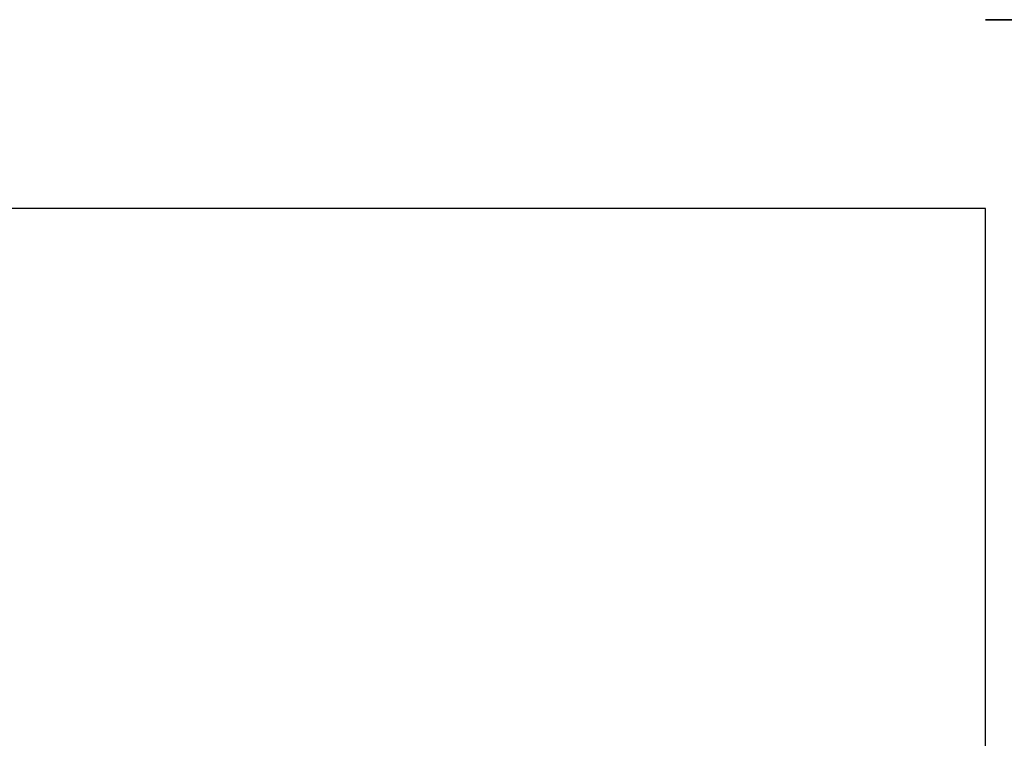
# Model space of a CAD drawing. Header units: millimetres. Extents: x -13501 to 278776, y 0 to 252300.
# Tile 51 of 132: x 127483 to 132700, y 164394 to 168200. Entities that reach past the tile are written whole.
import ezdxf
from ezdxf.enums import TextEntityAlignment as Align

# ---------------------------------------------------------------- set-up
doc = ezdxf.new("R2010")
doc.units = ezdxf.units.MM
doc.header["$LTSCALE"] = 100
doc.layers.get('0').update_dxf_attribs({"linetype": 'CONTINUOUS'})
doc.layers.add('SCHERMER_KADER', color=7, linetype='CONTINUOUS')
doc.layers.add('SCHERMER_ONDERHOEK', color=7, linetype='CONTINUOUS')
doc.styles.add('B-01', font='GOTHICI.TTF')
doc.styles.add('cg omega', font='GOTHICI.TTF', dxfattribs={"width": 1.32})
doc.styles.add('CG OMEGA BOLD', font='GOTHICBI.TTF', dxfattribs={"width": 1.32})

# ---------------------------------------------------------------- blocks, each defined once
blk = doc.blocks.new('1350x840')
at = {"layer": 'SCHERMER_KADER', "color": 8, "linetype": 'Continuous'}
for p, q in [((10, 831), (0, 831)), ((0, 821), (-1316, 821)), ((0, 0), (0, 821)), ((0, -10), (10, -10))]:
    blk.add_line(p, q, dxfattribs=at)
at = {"layer": 'SCHERMER_ONDERHOEK', "style": 'B-01'}
for tag, p in [('WIJZA', (-161.007, 168.4)), ('WIJZG', (-75.507, 168.4)), ('OMSCHRIJVINGA', (-161.007, 162)), ('OMSCHRIJVINGG', (-75.507, 162)), ('WIJZB', (-161.007, 155.6)), ('WIJZH', (-75.507, 155.6)), ('OMSCHRIJVINGB', (-161.007, 149.2)), ('OMSCHRIJVINGH', (-75.507, 149.2)), ('WIJZC', (-161.007, 142.8)), ('WIJZI', (-75.507, 142.8)), ('OMSCHRIJVINGC', (-161.007, 136.4)), ('OMSCHRIJVINGI', (-75.507, 136.4)), ('WIJZD', (-161.007, 130)), ('WIJZJ', (-75.507, 130)), ('OMSCHRIJVINGD', (-161.007, 123.6)), ('OMSCHRIJVINGJ', (-75.507, 123.6)), ('WIJZE', (-161.007, 117.2)), ('WIJZK', (-75.507, 117.2)), ('OMSCHRIJVINGE', (-161.007, 110.8)), ('OMSCHRIJVINGK', (-75.507, 110.8)), ('WIJZF', (-161.007, 104.4)), ('WIJZL', (-75.507, 104.4)), ('OMSCHRIJVINGF', (-161.007, 98)), ('OMSCHRIJVINGL', (-75.507, 98))]:
    blk.add_attdef(tag, text='', height=1.8, dxfattribs=at).set_placement(p, align=Align.MIDDLE_LEFT)
at = {"layer": 'SCHERMER_ONDERHOEK', "style": 'cg omega', "oblique": 15, "width": 1.32}
blk.add_attdef('STATUS', (-179.5, 76.8), '', height=3.5, dxfattribs=at)
at = {"layer": 'SCHERMER_ONDERHOEK', "width": 1.32}
for tag, height, style, p in [('BENAMING', 2.34, 'CG OMEGA BOLD', (-161.258, 58)), ('BENAMING2', 2.34, 'CG OMEGA BOLD', (-161.258, 51.6)), ('BETREFT', 2.34, 'CG OMEGA BOLD', (-161.258, 45.2)), ('SCHAAL', 1.8, 'cg omega', (-161.258, 38.8)), ('DATUM', 1.8, 'cg omega', (-161.258, 26)), ('NR', 1.8, 'cg omega', (-125.231, 19.6)), ('A?', 1.8, 'cg omega', (-72.693, 19.6)), ('DD', 1.8, 'cg omega', (-125.231, 13.2)), ('TEKNR.', 2.34, 'CG OMEGA BOLD', (-72.693, 13.2))]:
    blk.add_attdef(tag, text='', height=height, dxfattribs=dict(at, style=style)).set_placement(p, align=Align.MIDDLE_LEFT)

msp = doc.modelspace()

# ---------------------------------------------------------------- block references
at = {"xscale": 100, "yscale": 100, "zscale": 100}
for p in [(132600, 169200), (132600, 85100)]:
    msp.add_blockref('1350x840', p, dxfattribs=at)

doc.saveas('drawing.dxf')
